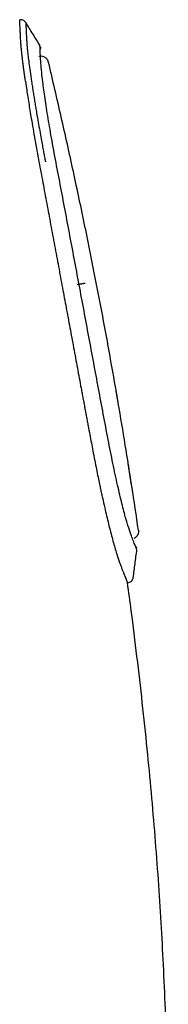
# Model space of a CAD drawing. Header units: millimetres. Extents: x 8 to 1894, y 12 to 2738.
# Tile 61 of 158: x 483 to 490, y 1786 to 1835. Entities that reach past the tile are written whole.
import ezdxf

# ---------------------------------------------------------------- set-up
doc = ezdxf.new("R2010")
doc.units = ezdxf.units.MM

msp = doc.modelspace()

# ---------------------------------------------------------------- linework, layer by layer
at = {"color": 7, "linetype": 'Continuous', "lineweight": 30}
for p, q in [((484.341, 1833.289), (484.302, 1833.391)), ((487.817, 1816.304), (487.692, 1817.019)), ((488.486, 1812.182), (488.316, 1813.262)), ((488.284, 1807.297), (488.282, 1807.307)), ((488.283, 1807.307), (488.345, 1807.324))]:
    msp.add_line(p, q, dxfattribs=at)
for points, knots in [([(483.202, 1835.278), (483.183, 1835.303), (483.144, 1835.354), (483.059, 1835.403), (482.974, 1835.424), (482.922, 1835.416), (482.902, 1835.413)], [0, 0, 0, 0, 0.266495, 0.547102, 0.827701, 1, 1, 1, 1]), ([(483.187, 1832.351), (483.176, 1832.434), (483.152, 1832.6), (483.12, 1832.833), (483.091, 1833.054), (483.064, 1833.261), (483.04, 1833.455), (483.019, 1833.637), (483.001, 1833.805), (482.985, 1833.955), (482.973, 1834.089), (482.964, 1834.211), (482.956, 1834.332), (482.949, 1834.452), (482.942, 1834.57), (482.937, 1834.685), (482.928, 1834.867), (482.918, 1835.082), (482.909, 1835.275), (482.903, 1835.394), (482.902, 1835.408), (482.902, 1835.415)], [0, 0, 0, 0, 0.032244, 0.064217, 0.095976, 0.1275691, 0.1590407, 0.1904316, 0.2217788, 0.253115, 0.2807888, 0.3111184, 0.3441475, 0.3799126, 0.4184478, 0.4597872, 0.5039656, 0.6291583, 0.7543624, 0.8792963, 1, 1, 1, 1]), ([(483.202, 1835.278), (483.202, 1835.278), (483.201, 1835.282), (483.202, 1835.266), (483.205, 1835.222), (483.21, 1835.129), (483.217, 1834.984), (483.228, 1834.774), (483.238, 1834.583), (483.245, 1834.464), (483.246, 1834.442), (483.247, 1834.42), (483.248, 1834.397), (483.249, 1834.373), (483.253, 1834.315), (483.259, 1834.217), (483.271, 1834.061), (483.291, 1833.859), (483.321, 1833.594), (483.363, 1833.252), (483.42, 1832.836), (483.478, 1832.432), (483.532, 1832.08), (483.573, 1831.813), (483.615, 1831.548), (483.657, 1831.287), (483.7, 1831.031), (483.754, 1830.707), (483.82, 1830.322), (483.897, 1829.887), (483.967, 1829.498), (484.029, 1829.16), (484.082, 1828.877), (484.122, 1828.665), (484.15, 1828.517), (484.167, 1828.424), (484.178, 1828.368), (484.183, 1828.342), (484.184, 1828.334), (484.185, 1828.332), (484.185, 1828.331)], [0, 0, 0, 0, 0.002033, 0.052239, 0.111219, 0.175551, 0.245254, 0.320406, 0.401222, 0.406576, 0.411915, 0.417394, 0.423013, 0.42877, 0.434668, 0.464372, 0.493574, 0.525339, 0.564518, 0.606826, 0.652173, 0.700726, 0.724811, 0.747954, 0.770086, 0.791195, 0.811282, 0.830348, 0.865426, 0.896454, 0.923449, 0.946415, 0.965342, 0.980175, 0.988583, 0.994675, 0.998473, 0.99952, 0.999831, 1, 1, 1, 1]), ([(483.923, 1834.122), (483.799, 1834.32), (483.559, 1834.705), (483.319, 1835.091), (483.202, 1835.278)], [0, 0, 0, 0, 0.514247, 1, 1, 1, 1]), ([(484.745, 1828.126), (484.665, 1828.546), (484.508, 1829.384), (484.316, 1830.517), (484.161, 1831.512), (484.046, 1832.335), (483.978, 1832.946), (483.945, 1833.472), (483.922, 1833.895), (483.91, 1834.147), (483.911, 1834.118), (483.911, 1834.109)], [0, 0, 0, 0, 0.093295, 0.185808, 0.278253, 0.371269, 0.4641, 0.556736, 0.741659, 0.926483, 1, 1, 1, 1]), ([(483.938, 1834.057), (483.94, 1834.032), (483.942, 1833.997), (483.924, 1833.966), (483.919, 1833.956)], [0, 0, 0, 0, 0.699648, 1, 1, 1, 1]), ([(484.302, 1833.391), (484.277, 1833.428), (484.226, 1833.502), (484.109, 1833.572), (483.98, 1833.605), (483.896, 1833.591), (483.855, 1833.585)], [0, 0, 0, 0, 0.252055, 0.511991, 0.765438, 1, 1, 1, 1]), ([(486.707, 1822.361), (486.526, 1823.274), (486.163, 1825.101), (485.582, 1827.837), (484.978, 1830.568), (484.553, 1832.383), (484.341, 1833.289)], [0, 0, 0, 0, 0.249524, 0.499861, 0.750268, 1, 1, 1, 1]), ([(483.187, 1832.351), (483.204, 1832.237), (483.237, 1832.011), (483.292, 1831.649), (483.35, 1831.276), (483.412, 1830.891), (483.484, 1830.457), (483.566, 1829.97), (483.66, 1829.429), (483.759, 1828.88), (483.829, 1828.505), (483.863, 1828.318)], [0, 0, 0, 0, 0.102441, 0.203793, 0.304088, 0.403349, 0.5016, 0.628284, 0.753534, 0.877413, 1, 1, 1, 1]), ([(483.863, 1828.318), (483.928, 1827.974), (484.056, 1827.287), (484.251, 1826.245), (484.446, 1825.199), (484.642, 1824.148), (484.838, 1823.093), (484.969, 1822.388), (485.035, 1822.034)], [0, 0, 0, 0, 0.167871, 0.334948, 0.501457, 0.667618, 0.833645, 1, 1, 1, 1]), ([(488.732, 1808.991), (488.733, 1808.989), (488.734, 1808.985), (488.632, 1809.252), (488.466, 1809.665), (488.265, 1810.264), (488.08, 1810.941), (487.87, 1811.798), (487.64, 1812.824), (487.4, 1813.997), (487.084, 1815.669), (486.685, 1817.806), (486.201, 1820.402), (485.715, 1823.007), (485.228, 1825.6), (484.906, 1827.284), (484.745, 1828.126)], [0, 0, 0, 0, 0.043862, 0.140176, 0.236794, 0.285015, 0.33299, 0.380803, 0.42864, 0.476579, 0.524537, 0.619879, 0.714841, 0.809868, 0.904931, 1, 1, 1, 1]), ([(485.035, 1822.034), (485.096, 1821.703), (485.22, 1821.039), (485.405, 1820.041), (485.591, 1819.039), (485.778, 1818.032), (485.918, 1817.276), (486.012, 1816.772), (486.058, 1816.524), (486.104, 1816.281), (486.148, 1816.043), (486.191, 1815.811), (486.234, 1815.584), (486.275, 1815.362), (486.33, 1815.069), (486.397, 1814.713), (486.475, 1814.299), (486.557, 1813.87), (486.642, 1813.43), (486.728, 1812.989), (486.808, 1812.591), (486.867, 1812.305), (486.908, 1812.113), (486.933, 1811.999), (486.957, 1811.885), (486.981, 1811.774), (487.005, 1811.663), (487.059, 1811.421), (487.136, 1811.075), (487.237, 1810.644), (487.335, 1810.24), (487.433, 1809.848), (487.532, 1809.475), (487.626, 1809.137), (487.689, 1808.919), (487.727, 1808.795), (487.741, 1808.748), (487.756, 1808.702), (487.77, 1808.657), (487.785, 1808.612), (487.806, 1808.547), (487.834, 1808.464), (487.878, 1808.339), (487.93, 1808.195), (487.986, 1808.047), (488.039, 1807.913), (488.087, 1807.793), (488.132, 1807.681), (488.163, 1807.606), (488.181, 1807.559), (488.19, 1807.536), (488.199, 1807.515), (488.207, 1807.495), (488.214, 1807.476), (488.23, 1807.435), (488.251, 1807.383), (488.27, 1807.335), (488.282, 1807.303), (488.284, 1807.299), (488.284, 1807.297)], [0, 0, 0, 0, 0.041233, 0.082583, 0.124177, 0.166139, 0.208582, 0.21923, 0.229678, 0.239927, 0.249977, 0.259826, 0.269475, 0.278924, 0.288172, 0.306895, 0.324733, 0.341684, 0.362996, 0.382723, 0.400878, 0.417489, 0.423096, 0.428685, 0.434256, 0.43981, 0.445348, 0.45087, 0.476724, 0.49962, 0.522411, 0.548278, 0.57422, 0.600356, 0.626811, 0.631315, 0.635909, 0.640594, 0.645371, 0.65024, 0.655203, 0.667273, 0.679874, 0.703718, 0.729315, 0.753678, 0.779481, 0.806743, 0.83548, 0.842505, 0.849512, 0.856502, 0.863476, 0.870433, 0.877374, 0.909903, 0.938713, 0.967346, 1, 1, 1, 1]), ([(486.163, 1822.251), (486.16, 1822.251), (486.153, 1822.252), (486.127, 1822.249), (486.089, 1822.243), (486.039, 1822.236), (485.979, 1822.226), (485.913, 1822.214), (485.845, 1822.202), (485.798, 1822.193), (485.776, 1822.189)], [0, 0, 0, 0, 0.11764, 0.241366, 0.369516, 0.499994, 0.630473, 0.758622, 0.882354, 1, 1, 1, 1]), ([(487.817, 1816.304), (487.816, 1816.31), (487.701, 1816.998), (487.459, 1818.355), (487.092, 1820.369), (486.835, 1821.699), (486.707, 1822.361)], [0, 0, 0, 0, 0.003028, 0.339745, 0.671616, 1, 1, 1, 1]), ([(488.486, 1812.182), (488.382, 1812.851), (488.167, 1814.22), (487.91, 1815.777), (487.754, 1816.664), (487.721, 1816.854)], [0, 0, 0, 0, 0.428997, 0.878069, 1, 1, 1, 1]), ([(488.823, 1809.938), (488.717, 1810.663), (488.554, 1811.772), (488.377, 1812.878), (488.316, 1813.262)], [0, 0, 0, 0, 0.6533525, 1, 1, 1, 1]), ([(488.823, 1809.938), (488.825, 1809.9), (488.83, 1809.819), (488.791, 1809.702), (488.72, 1809.597), (488.651, 1809.551), (488.617, 1809.529)], [0, 0, 0, 0, 0.2377999, 0.49134, 0.7495198, 1, 1, 1, 1]), ([(488.565, 1807.576), (488.595, 1807.806), (488.656, 1808.271), (488.717, 1808.736), (488.748, 1808.971)], [0, 0, 0, 0, 0.494442, 1, 1, 1, 1]), ([(488.678, 1809.129), (488.687, 1809.122), (488.722, 1809.094), (488.73, 1809.069), (488.735, 1809.05)], [0, 0, 0, 0, 0.255585, 1, 1, 1, 1]), ([(490.314, 1775.579), (490.314, 1776.258), (490.314, 1777.621), (490.305, 1779.679), (490.282, 1781.765), (490.238, 1783.887), (490.17, 1786.049), (490.078, 1788.208), (489.962, 1790.36), (489.824, 1792.499), (489.661, 1794.66), (489.475, 1796.835), (489.262, 1799.061), (489.022, 1801.328), (488.756, 1803.627), (488.509, 1805.62), (488.343, 1806.846), (488.28, 1807.313)], [0, 0, 0, 0, 0.063977, 0.128498, 0.193959, 0.260611, 0.328573, 0.397854, 0.464304, 0.531708, 0.59987, 0.668561, 0.737519, 0.810647, 0.883444, 0.955601, 1, 1, 1, 1]), ([(488.345, 1807.324), (488.373, 1807.333), (488.428, 1807.353), (488.496, 1807.413), (488.546, 1807.488), (488.559, 1807.546), (488.565, 1807.575)], [0, 0, 0, 0, 0.243968, 0.499187, 0.754898, 1, 1, 1, 1])]:
    msp.add_open_spline(points, degree=3, knots=knots, dxfattribs=at)

doc.saveas('drawing.dxf')
